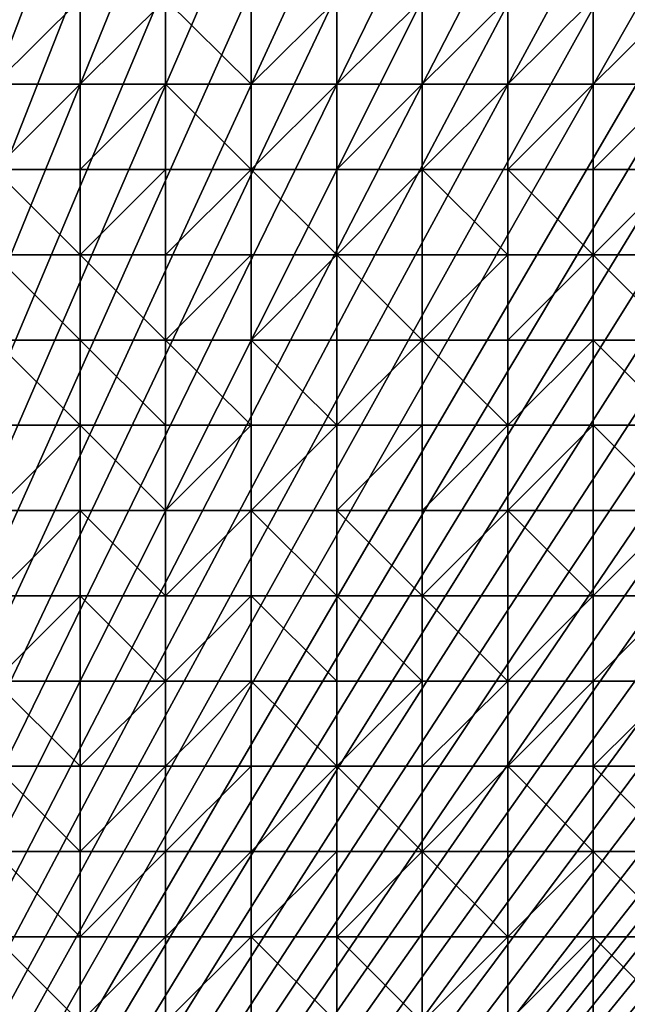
# Model space of a CAD drawing. Header units: metres. Extents: x 58 to 227, y 40 to 252.
# Tile 37 of 78: x 102 to 122, y 115 to 148. Entities that reach past the tile are written whole.
import ezdxf

# ---------------------------------------------------------------- set-up
doc = ezdxf.new("R2010")
doc.units = ezdxf.units.M
doc.header["$MEASUREMENT"] = 0
doc.layers.add('3D_TERRAIN_MODEL', color=18, linetype='CONTINUOUS')

# ---------------------------------------------------------------- blocks, each defined once
blk = doc.blocks.new('WALL_2')
at = {"layer": '3D_TERRAIN_MODEL', "color": 0, "linetype": 'ByBlock'}
mesh = blk.add_polyface(dxfattribs=at)
corners = [(84.062539, 251.568912, -5.557653), (86.931116, 251.568912, -5.557653), (61.113923, 40.187512, -5.557653), (89.799693, 251.568912, -5.557653), (92.66827, 251.568912, -5.557653), (95.536847, 251.568912, -5.557653), (98.405424, 251.568912, -5.557653), (101.274001, 251.568912, -5.557653), (104.142577, 251.568912, -5.557653), (107.011154, 251.568912, -5.557653), (109.879731, 251.568912, -5.557653), (112.748308, 251.568912, -5.557653), (115.616885, 251.568912, -5.557653), (118.485462, 251.568912, -5.557653), (121.354039, 251.568912, -5.557653), (124.222616, 251.568912, -5.557653), (127.091193, 251.568912, -5.557653), (129.95977, 251.568912, -5.557653), (132.828347, 251.568912, -5.557653), (135.696924, 251.568912, -5.557653), (138.565501, 251.568912, -5.557653), (141.434078, 251.568912, -5.557653), (144.302655, 251.568912, -5.557653), (147.171232, 251.568912, -5.557653), (150.039809, 251.568912, -5.557653), (152.908386, 251.568912, -5.557653), (155.776963, 251.568912, -5.557653), (158.64554, 251.568912, -5.557653), (161.514117, 251.568912, -5.557653), (164.382694, 251.568912, -5.557653), (167.251271, 251.568912, -5.557653), (170.119848, 251.568912, -5.557653), (172.988425, 251.568912, -5.557653), (175.857002, 251.568912, -5.557653), (178.725579, 251.568912, -5.557653)]
mesh.append_faces([[corners[k] for k in face] for face in [(0, 1, 2), (1, 3, 2), (3, 4, 2), (4, 5, 2), (5, 6, 2), (6, 7, 2), (7, 8, 2), (8, 9, 2), (9, 10, 2), (10, 11, 2), (11, 12, 2), (12, 13, 2), (13, 14, 2), (14, 15, 2), (15, 16, 2), (16, 17, 2), (17, 18, 2), (18, 19, 2), (19, 20, 2), (20, 21, 2), (21, 22, 2), (22, 23, 2), (23, 24, 2), (24, 25, 2), (25, 26, 2), (26, 27, 2), (27, 28, 2), (28, 29, 2), (29, 30, 2), (30, 31, 2), (31, 32, 2), (32, 33, 2), (33, 34, 2)]], dxfattribs={"vtx1": -1, "vtx2": -1, "color": 0})
mesh = blk.add_polyface(dxfattribs=at)
corners = [(178.725579, 251.568912, -5.557653), (181.594156, 251.568912, -5.557653), (61.113923, 40.187512, -5.557653), (184.462733, 251.568912, -5.557653), (187.331309, 251.568912, -5.557653), (190.199886, 251.568912, -5.557653), (193.068463, 251.568912, -5.557653), (195.93704, 251.568912, -5.557653), (198.805617, 251.568912, -5.557653), (201.674194, 251.568912, -5.557653), (204.542771, 251.568912, -5.557653), (207.411348, 251.568912, -5.557653), (210.279925, 251.568912, -5.557653), (213.148502, 251.568912, -5.557653), (216.017079, 251.568912, -5.557653), (218.885656, 251.568912, -5.557653), (221.754233, 251.568912, -5.557653), (224.62281, 251.568912, -5.557653), (227.420927, 251.568912, -5.557653), (227.069402, 248.780962, -5.557653), (226.708994, 245.922553, -5.557653), (226.348586, 243.064143, -5.557653), (225.988178, 240.205733, -5.557653), (225.62777, 237.347324, -5.557653), (225.267362, 234.488914, -5.557653), (224.906953, 231.630504, -5.557653), (224.62281, 229.376953, -5.557653), (224.546545, 228.772094, -5.557653), (224.186137, 225.913685, -5.557653), (223.825729, 223.055275, -5.557653), (223.465321, 220.196865, -5.557653), (223.104912, 217.338455, -5.557653), (222.744504, 214.480046, -5.557653), (222.384096, 211.621636, -5.557653), (222.023688, 208.763226, -5.557653)]
mesh.append_faces([[corners[k] for k in face] for face in [(0, 1, 2), (1, 3, 2), (3, 4, 2), (4, 5, 2), (5, 6, 2), (6, 7, 2), (7, 8, 2), (8, 9, 2), (9, 10, 2), (10, 11, 2), (11, 12, 2), (12, 13, 2), (13, 14, 2), (14, 15, 2), (15, 16, 2), (16, 17, 2), (17, 18, 2), (18, 19, 2), (19, 20, 2), (20, 21, 2), (21, 22, 2), (22, 23, 2), (23, 24, 2), (24, 25, 2), (25, 26, 2), (26, 27, 2), (27, 28, 2), (28, 29, 2), (29, 30, 2), (30, 31, 2), (31, 32, 2), (32, 33, 2), (33, 34, 2)]], dxfattribs={"vtx1": -1, "vtx2": -1, "color": 0})
mesh = blk.add_polyface(dxfattribs=at)
corners = [(222.023688, 208.763226, -5.557653), (221.754233, 206.62617, -5.557653), (61.113923, 40.187512, -5.557653), (221.66328, 205.904816, -5.557653), (221.302872, 203.046407, -5.557653), (220.942463, 200.187997, -5.557653), (220.582055, 197.329587, -5.557653), (220.221647, 194.471177, -5.557653), (219.861239, 191.612768, -5.557653), (219.500831, 188.754358, -5.557653), (219.140422, 185.895948, -5.557653), (218.885656, 183.875388, -5.557653), (218.780014, 183.037538, -5.557653), (218.419606, 180.179129, -5.557653), (218.059198, 177.320719, -5.557653), (217.69879, 174.462309, -5.557653), (217.338381, 171.603899, -5.557653), (216.977973, 168.74549, -5.557653), (216.617565, 165.88708, -5.557653), (216.257157, 163.02867, -5.557653), (216.017079, 161.124605, -5.557653), (215.896749, 160.17026, -5.557653), (215.536341, 157.311851, -5.557653), (215.175932, 154.453441, -5.557653), (214.815524, 151.595031, -5.557653), (214.455116, 148.736621, -5.557653), (214.094708, 145.878212, -5.557653), (213.7343, 143.019802, -5.557653), (213.373891, 140.161392, -5.557653), (213.148502, 138.373822, -5.557653), (213.013483, 137.302983, -5.557653), (212.653075, 134.444573, -5.557653), (212.292667, 131.586163, -5.557653), (211.932259, 128.727753, -5.557653), (211.571851, 125.869344, -5.557653)]
mesh.append_faces([[corners[k] for k in face] for face in [(0, 1, 2), (1, 3, 2), (3, 4, 2), (4, 5, 2), (5, 6, 2), (6, 7, 2), (7, 8, 2), (8, 9, 2), (9, 10, 2), (10, 11, 2), (11, 12, 2), (12, 13, 2), (13, 14, 2), (14, 15, 2), (15, 16, 2), (16, 17, 2), (17, 18, 2), (18, 19, 2), (19, 20, 2), (20, 21, 2), (21, 22, 2), (22, 23, 2), (23, 24, 2), (24, 25, 2), (25, 26, 2), (26, 27, 2), (27, 28, 2), (28, 29, 2), (29, 30, 2), (30, 31, 2), (31, 32, 2), (32, 33, 2), (33, 34, 2)]], dxfattribs={"vtx1": -1, "vtx2": -1, "color": 0})
mesh = blk.add_polyface(dxfattribs=at)
corners = [(211.571851, 125.869344, -5.557653), (211.211442, 123.010934, -5.557653), (61.113923, 40.187512, -5.557653), (210.851034, 120.152524, -5.557653), (210.490626, 117.294114, -5.557653), (210.279925, 115.623039, -5.557653), (210.130218, 114.435705, -5.557653), (209.76981, 111.577295, -5.557653), (209.409401, 108.718885, -5.557653), (209.048993, 105.860475, -5.557653), (208.688585, 103.002066, -5.557653), (208.328177, 100.143656, -5.557653), (207.967769, 97.285246, -5.557653), (201.120013, 42.975461, -5.557653), (200.768489, 40.187512, -5.557653), (198.805617, 40.187512, -5.557653), (195.93704, 40.187512, -5.557653), (193.068463, 40.187512, -5.557653), (190.199886, 40.187512, -5.557653), (187.331309, 40.187512, -5.557653), (184.462733, 40.187512, -5.557653), (181.594156, 40.187512, -5.557653), (178.725579, 40.187512, -5.557653), (175.857002, 40.187512, -5.557653), (172.988425, 40.187512, -5.557653), (170.119848, 40.187512, -5.557653), (167.251271, 40.187512, -5.557653), (164.382694, 40.187512, -5.557653), (161.514117, 40.187512, -5.557653), (158.64554, 40.187512, -5.557653), (155.776963, 40.187512, -5.557653), (152.908386, 40.187512, -5.557653), (150.039809, 40.187512, -5.557653), (147.171232, 40.187512, -5.557653), (144.302655, 40.187512, -5.557653), (141.434078, 40.187512, -5.557653), (138.565501, 40.187512, -5.557653)]
mesh.append_faces([[corners[k] for k in face] for face in [(0, 1, 2), (1, 3, 2), (3, 4, 2), (4, 5, 2), (5, 6, 2), (6, 7, 2), (7, 8, 2), (8, 9, 2), (9, 10, 2), (10, 11, 2), (11, 12, 2), (15, 16, 13), (16, 17, 13), (17, 18, 13), (18, 19, 13), (19, 20, 13), (20, 21, 13), (21, 22, 13), (22, 23, 13), (23, 24, 13), (24, 25, 13), (25, 26, 13), (26, 27, 13), (27, 28, 13), (28, 29, 13), (29, 30, 13), (30, 31, 13), (31, 32, 13), (32, 33, 13), (33, 34, 13), (34, 35, 13), (35, 36, 13)]], dxfattribs={"vtx1": -1, "vtx2": -1, "color": 0})
mesh.append_faces([[corners[k] for k in face] for face in [(13, 14, 15)]], dxfattribs={"vtx2": -1, "color": 0})
blk = doc.blocks.new('SURFACE')
at = {"layer": '3D_TERRAIN_MODEL', "color": 0, "linetype": 'ByBlock'}
for p, q in [((104.142577, 148.736621, 27.159691), (104.142577, 145.878212, 26.175876)), ((104.142577, 148.736621, 27.159691), (104.142577, 145.878212, 26.175876)), ((107.011154, 148.736621, 27.076351), (107.011154, 145.878212, 26.165013)), ((107.011154, 148.736621, 27.076351), (107.011154, 145.878212, 26.165013)), ((109.879731, 148.736621, 26.995349), (109.879731, 145.878212, 26.162484)), ((109.879731, 148.736621, 26.995349), (109.879731, 145.878212, 26.162484)), ((112.748308, 148.736621, 27.208461), (112.748308, 145.878212, 26.390543)), ((112.748308, 148.736621, 27.208461), (112.748308, 145.878212, 26.390543)), ((115.616885, 148.736621, 27.474332), (115.616885, 145.878212, 26.282499)), ((115.616885, 148.736621, 27.474332), (115.616885, 145.878212, 26.282499)), ((118.485462, 148.736621, 27.150369), (118.485462, 145.878212, 26.092705)), ((118.485462, 148.736621, 27.150369), (118.485462, 145.878212, 26.092705)), ((121.354039, 148.736621, 26.859405), (121.354039, 145.878212, 25.991672)), ((121.354039, 148.736621, 26.859405), (121.354039, 145.878212, 25.991672)), ((101.274001, 145.878212, 26.18792), (104.142577, 145.878212, 26.175876)), ((101.274001, 145.878212, 26.18792), (104.142577, 145.878212, 26.175876)), ((104.142577, 145.878212, 26.175876), (104.142577, 143.019802, 25.246997)), ((104.142577, 145.878212, 26.175876), (104.142577, 143.019802, 25.246997)), ((104.142577, 145.878212, 26.175876), (107.011154, 145.878212, 26.165013)), ((104.142577, 145.878212, 26.175876), (107.011154, 145.878212, 26.165013)), ((107.011154, 145.878212, 26.165013), (107.011154, 143.019802, 25.255491)), ((107.011154, 145.878212, 26.165013), (107.011154, 143.019802, 25.255491)), ((107.011154, 145.878212, 26.165013), (109.879731, 145.878212, 26.162484)), ((107.011154, 145.878212, 26.165013), (109.879731, 145.878212, 26.162484)), ((109.879731, 145.878212, 26.162484), (109.879731, 143.019802, 25.245201)), ((109.879731, 145.878212, 26.162484), (109.879731, 143.019802, 25.245201)), ((109.879731, 145.878212, 26.162484), (112.748308, 145.878212, 26.390543)), ((109.879731, 145.878212, 26.162484), (112.748308, 145.878212, 26.390543)), ((112.748308, 145.878212, 26.390543), (112.748308, 143.019802, 25.290261)), ((112.748308, 145.878212, 26.390543), (112.748308, 143.019802, 25.290261)), ((112.748308, 145.878212, 26.390543), (115.616885, 145.878212, 26.282499)), ((112.748308, 145.878212, 26.390543), (115.616885, 145.878212, 26.282499)), ((115.616885, 145.878212, 26.282499), (115.616885, 143.019802, 25.253229)), ((115.616885, 145.878212, 26.282499), (115.616885, 143.019802, 25.253229)), ((115.616885, 145.878212, 26.282499), (118.485462, 145.878212, 26.092705)), ((115.616885, 145.878212, 26.282499), (118.485462, 145.878212, 26.092705)), ((118.485462, 145.878212, 26.092705), (118.485462, 143.019802, 25.239164)), ((118.485462, 145.878212, 26.092705), (118.485462, 143.019802, 25.239164)), ((118.485462, 145.878212, 26.092705), (121.354039, 145.878212, 25.991672)), ((118.485462, 145.878212, 26.092705), (121.354039, 145.878212, 25.991672)), ((121.354039, 145.878212, 25.991672), (121.354039, 143.019802, 25.232263)), ((121.354039, 145.878212, 25.991672), (121.354039, 143.019802, 25.232263)), ((121.354039, 145.878212, 25.991672), (124.222616, 145.878212, 26.031929)), ((121.354039, 145.878212, 25.991672), (124.222616, 145.878212, 26.031929)), ((101.274001, 143.019802, 25.258316), (104.142577, 143.019802, 25.246997)), ((101.274001, 143.019802, 25.258316), (104.142577, 143.019802, 25.246997)), ((104.142577, 143.019802, 25.246997), (104.142577, 140.161392, 24.382511)), ((104.142577, 143.019802, 25.246997), (104.142577, 140.161392, 24.382511)), ((104.142577, 143.019802, 25.246997), (107.011154, 143.019802, 25.255491)), ((104.142577, 143.019802, 25.246997), (107.011154, 143.019802, 25.255491)), ((107.011154, 143.019802, 25.255491), (107.011154, 140.161392, 24.400172)), ((107.011154, 143.019802, 25.255491), (107.011154, 140.161392, 24.400172)), ((107.011154, 143.019802, 25.255491), (109.879731, 143.019802, 25.245201)), ((107.011154, 143.019802, 25.255491), (109.879731, 143.019802, 25.245201)), ((109.879731, 143.019802, 25.245201), (109.879731, 140.161392, 24.392166)), ((109.879731, 143.019802, 25.245201), (109.879731, 140.161392, 24.392166)), ((109.879731, 143.019802, 25.245201), (112.748308, 143.019802, 25.290261)), ((109.879731, 143.019802, 25.245201), (112.748308, 143.019802, 25.290261)), ((112.748308, 143.019802, 25.290261), (112.748308, 140.161392, 24.389529)), ((112.748308, 143.019802, 25.290261), (112.748308, 140.161392, 24.389529)), ((112.748308, 143.019802, 25.290261), (115.616885, 143.019802, 25.253229)), ((112.748308, 143.019802, 25.290261), (115.616885, 143.019802, 25.253229)), ((115.616885, 143.019802, 25.253229), (115.616885, 140.161392, 24.387134)), ((115.616885, 143.019802, 25.253229), (115.616885, 140.161392, 24.387134)), ((115.616885, 143.019802, 25.253229), (118.485462, 143.019802, 25.239164)), ((115.616885, 143.019802, 25.253229), (118.485462, 143.019802, 25.239164)), ((118.485462, 143.019802, 25.239164), (118.485462, 140.161392, 24.380392)), ((118.485462, 143.019802, 25.239164), (118.485462, 140.161392, 24.380392)), ((118.485462, 143.019802, 25.239164), (121.354039, 143.019802, 25.232263)), ((118.485462, 143.019802, 25.239164), (121.354039, 143.019802, 25.232263)), ((121.354039, 143.019802, 25.232263), (121.354039, 140.161392, 24.380324)), ((121.354039, 143.019802, 25.232263), (121.354039, 140.161392, 24.380324)), ((121.354039, 143.019802, 25.232263), (124.222616, 143.019802, 25.24187)), ((121.354039, 143.019802, 25.232263), (124.222616, 143.019802, 25.24187)), ((101.274001, 140.161392, 24.396833), (104.142577, 140.161392, 24.382511)), ((101.274001, 140.161392, 24.396833), (104.142577, 140.161392, 24.382511)), ((104.142577, 140.161392, 24.382511), (104.142577, 137.302983, 23.609902)), ((104.142577, 140.161392, 24.382511), (104.142577, 137.302983, 23.609902)), ((104.142577, 140.161392, 24.382511), (107.011154, 140.161392, 24.400172)), ((104.142577, 140.161392, 24.382511), (107.011154, 140.161392, 24.400172)), ((107.011154, 140.161392, 24.400172), (107.011154, 137.302983, 23.59452)), ((107.011154, 140.161392, 24.400172), (107.011154, 137.302983, 23.59452)), ((107.011154, 140.161392, 24.400172), (109.879731, 140.161392, 24.392166)), ((107.011154, 140.161392, 24.400172), (109.879731, 140.161392, 24.392166)), ((109.879731, 140.161392, 24.392166), (109.879731, 137.302983, 23.563098)), ((109.879731, 140.161392, 24.392166), (109.879731, 137.302983, 23.563098)), ((109.879731, 140.161392, 24.392166), (112.748308, 140.161392, 24.389529)), ((109.879731, 140.161392, 24.392166), (112.748308, 140.161392, 24.389529)), ((112.748308, 140.161392, 24.389529), (112.748308, 137.302983, 23.548702)), ((112.748308, 140.161392, 24.389529), (112.748308, 137.302983, 23.548702)), ((112.748308, 140.161392, 24.389529), (115.616885, 140.161392, 24.387134)), ((112.748308, 140.161392, 24.389529), (115.616885, 140.161392, 24.387134)), ((115.616885, 140.161392, 24.387134), (115.616885, 137.302983, 23.536229)), ((115.616885, 140.161392, 24.387134), (115.616885, 137.302983, 23.536229)), ((115.616885, 140.161392, 24.387134), (118.485462, 140.161392, 24.380392)), ((115.616885, 140.161392, 24.387134), (118.485462, 140.161392, 24.380392)), ((118.485462, 140.161392, 24.380392), (118.485462, 137.302983, 23.546349)), ((118.485462, 140.161392, 24.380392), (118.485462, 137.302983, 23.546349)), ((118.485462, 140.161392, 24.380392), (121.354039, 140.161392, 24.380324)), ((118.485462, 140.161392, 24.380392), (121.354039, 140.161392, 24.380324)), ((121.354039, 140.161392, 24.380324), (121.354039, 137.302983, 23.542885)), ((121.354039, 140.161392, 24.380324), (121.354039, 137.302983, 23.542885)), ((121.354039, 140.161392, 24.380324), (124.222616, 140.161392, 24.368202)), ((121.354039, 140.161392, 24.380324), (124.222616, 140.161392, 24.368202)), ((101.274001, 137.302983, 23.62683), (104.142577, 137.302983, 23.609902)), ((101.274001, 137.302983, 23.62683), (104.142577, 137.302983, 23.609902)), ((104.142577, 137.302983, 23.609902), (104.142577, 134.444573, 22.851409)), ((104.142577, 137.302983, 23.609902), (104.142577, 134.444573, 22.851409)), ((104.142577, 137.302983, 23.609902), (107.011154, 137.302983, 23.59452)), ((104.142577, 137.302983, 23.609902), (107.011154, 137.302983, 23.59452)), ((107.011154, 137.302983, 23.59452), (107.011154, 134.444573, 22.814884)), ((107.011154, 137.302983, 23.59452), (107.011154, 134.444573, 22.814884)), ((107.011154, 137.302983, 23.59452), (109.879731, 137.302983, 23.563098)), ((107.011154, 137.302983, 23.59452), (109.879731, 137.302983, 23.563098)), ((109.879731, 137.302983, 23.563098), (109.879731, 134.444573, 22.771213)), ((109.879731, 137.302983, 23.563098), (109.879731, 134.444573, 22.771213)), ((109.879731, 137.302983, 23.563098), (112.748308, 137.302983, 23.548702)), ((109.879731, 137.302983, 23.563098), (112.748308, 137.302983, 23.548702)), ((112.748308, 137.302983, 23.548702), (112.748308, 134.444573, 22.749819)), ((112.748308, 137.302983, 23.548702), (112.748308, 134.444573, 22.749819)), ((112.748308, 137.302983, 23.548702), (115.616885, 137.302983, 23.536229)), ((112.748308, 137.302983, 23.548702), (115.616885, 137.302983, 23.536229)), ((115.616885, 137.302983, 23.536229), (115.616885, 134.444573, 22.714953)), ((115.616885, 137.302983, 23.536229), (115.616885, 134.444573, 22.714953)), ((115.616885, 137.302983, 23.536229), (118.485462, 137.302983, 23.546349)), ((115.616885, 137.302983, 23.536229), (118.485462, 137.302983, 23.546349)), ((118.485462, 137.302983, 23.546349), (118.485462, 134.444573, 22.705059)), ((118.485462, 137.302983, 23.546349), (118.485462, 134.444573, 22.705059)), ((118.485462, 137.302983, 23.546349), (121.354039, 137.302983, 23.542885)), ((118.485462, 137.302983, 23.546349), (121.354039, 137.302983, 23.542885)), ((121.354039, 137.302983, 23.542885), (121.354039, 134.444573, 22.66146)), ((121.354039, 137.302983, 23.542885), (121.354039, 134.444573, 22.66146)), ((121.354039, 137.302983, 23.542885), (124.222616, 137.302983, 23.498356)), ((121.354039, 137.302983, 23.542885), (124.222616, 137.302983, 23.498356)), ((101.274001, 134.444573, 22.871524), (104.142577, 134.444573, 22.851409)), ((101.274001, 134.444573, 22.871524), (104.142577, 134.444573, 22.851409)), ((104.142577, 134.444573, 22.851409), (104.142577, 131.586163, 22.127622)), ((104.142577, 134.444573, 22.851409), (104.142577, 131.586163, 22.127622)), ((104.142577, 134.444573, 22.851409), (107.011154, 134.444573, 22.814884)), ((104.142577, 134.444573, 22.851409), (107.011154, 134.444573, 22.814884)), ((107.011154, 134.444573, 22.814884), (107.011154, 131.586163, 22.062481)), ((107.011154, 134.444573, 22.814884), (107.011154, 131.586163, 22.062481)), ((107.011154, 134.444573, 22.814884), (109.879731, 134.444573, 22.771213)), ((107.011154, 134.444573, 22.814884), (109.879731, 134.444573, 22.771213)), ((109.879731, 134.444573, 22.771213), (109.879731, 131.586163, 21.962425)), ((109.879731, 134.444573, 22.771213), (109.879731, 131.586163, 21.962425)), ((109.879731, 134.444573, 22.771213), (112.748308, 134.444573, 22.749819)), ((109.879731, 134.444573, 22.771213), (112.748308, 134.444573, 22.749819)), ((112.748308, 134.444573, 22.749819), (112.748308, 131.586163, 21.908802)), ((112.748308, 134.444573, 22.749819), (112.748308, 131.586163, 21.908802)), ((112.748308, 134.444573, 22.749819), (115.616885, 134.444573, 22.714953)), ((112.748308, 134.444573, 22.749819), (115.616885, 134.444573, 22.714953)), ((115.616885, 134.444573, 22.714953), (115.616885, 131.586163, 21.860282)), ((115.616885, 134.444573, 22.714953), (115.616885, 131.586163, 21.860282)), ((115.616885, 134.444573, 22.714953), (118.485462, 134.444573, 22.705059)), ((115.616885, 134.444573, 22.714953), (118.485462, 134.444573, 22.705059)), ((118.485462, 134.444573, 22.705059), (118.485462, 131.586163, 21.833735)), ((118.485462, 134.444573, 22.705059), (118.485462, 131.586163, 21.833735)), ((118.485462, 134.444573, 22.705059), (121.354039, 134.444573, 22.66146)), ((118.485462, 134.444573, 22.705059), (121.354039, 134.444573, 22.66146)), ((121.354039, 134.444573, 22.66146), (121.354039, 131.586163, 21.862354)), ((121.354039, 134.444573, 22.66146), (121.354039, 131.586163, 21.862354)), ((121.354039, 134.444573, 22.66146), (124.222616, 134.444573, 22.638673)), ((121.354039, 134.444573, 22.66146), (124.222616, 134.444573, 22.638673)), ((101.274001, 131.586163, 22.208218), (104.142577, 131.586163, 22.127622)), ((101.274001, 131.586163, 22.208218), (104.142577, 131.586163, 22.127622)), ((104.142577, 131.586163, 22.127622), (104.142577, 128.727753, 21.402988)), ((104.142577, 131.586163, 22.127622), (104.142577, 128.727753, 21.402988)), ((104.142577, 131.586163, 22.127622), (107.011154, 131.586163, 22.062481)), ((104.142577, 131.586163, 22.127622), (107.011154, 131.586163, 22.062481)), ((107.011154, 131.586163, 22.062481), (107.011154, 128.727753, 21.330847)), ((107.011154, 131.586163, 22.062481), (107.011154, 128.727753, 21.330847)), ((107.011154, 131.586163, 22.062481), (109.879731, 131.586163, 21.962425)), ((107.011154, 131.586163, 22.062481), (109.879731, 131.586163, 21.962425)), ((109.879731, 131.586163, 21.962425), (109.879731, 128.727753, 21.194053)), ((109.879731, 131.586163, 21.962425), (109.879731, 128.727753, 21.194053)), ((109.879731, 131.586163, 21.962425), (112.748308, 131.586163, 21.908802)), ((109.879731, 131.586163, 21.962425), (112.748308, 131.586163, 21.908802)), ((112.748308, 131.586163, 21.908802), (112.748308, 128.727753, 21.101225)), ((112.748308, 131.586163, 21.908802), (112.748308, 128.727753, 21.101225)), ((112.748308, 131.586163, 21.908802), (115.616885, 131.586163, 21.860282)), ((112.748308, 131.586163, 21.908802), (115.616885, 131.586163, 21.860282)), ((115.616885, 131.586163, 21.860282), (115.616885, 128.727753, 21.044577)), ((115.616885, 131.586163, 21.860282), (115.616885, 128.727753, 21.044577)), ((115.616885, 131.586163, 21.860282), (118.485462, 131.586163, 21.833735)), ((115.616885, 131.586163, 21.860282), (118.485462, 131.586163, 21.833735)), ((118.485462, 131.586163, 21.833735), (118.485462, 128.727753, 21.035418)), ((118.485462, 131.586163, 21.833735), (118.485462, 128.727753, 21.035418)), ((118.485462, 131.586163, 21.833735), (121.354039, 131.586163, 21.862354)), ((118.485462, 131.586163, 21.833735), (121.354039, 131.586163, 21.862354)), ((121.354039, 131.586163, 21.862354), (121.354039, 128.727753, 21.069887)), ((121.354039, 131.586163, 21.862354), (121.354039, 128.727753, 21.069887)), ((121.354039, 131.586163, 21.862354), (124.222616, 131.586163, 21.776465)), ((121.354039, 131.586163, 21.862354), (124.222616, 131.586163, 21.776465)), ((101.274001, 128.727753, 21.502461), (104.142577, 128.727753, 21.402988)), ((101.274001, 128.727753, 21.502461), (104.142577, 128.727753, 21.402988)), ((104.142577, 128.727753, 21.402988), (104.142577, 125.869344, 20.662954)), ((104.142577, 128.727753, 21.402988), (104.142577, 125.869344, 20.662954)), ((104.142577, 128.727753, 21.402988), (107.011154, 128.727753, 21.330847)), ((104.142577, 128.727753, 21.402988), (107.011154, 128.727753, 21.330847)), ((107.011154, 128.727753, 21.330847), (107.011154, 125.869344, 20.601216)), ((107.011154, 128.727753, 21.330847), (107.011154, 125.869344, 20.601216)), ((107.011154, 128.727753, 21.330847), (109.879731, 128.727753, 21.194053)), ((107.011154, 128.727753, 21.330847), (109.879731, 128.727753, 21.194053)), ((109.879731, 128.727753, 21.194053), (109.879731, 125.869344, 20.476456)), ((109.879731, 128.727753, 21.194053), (109.879731, 125.869344, 20.476456)), ((109.879731, 128.727753, 21.194053), (112.748308, 128.727753, 21.101225)), ((109.879731, 128.727753, 21.194053), (112.748308, 128.727753, 21.101225)), ((112.748308, 128.727753, 21.101225), (112.748308, 125.869344, 20.348544)), ((112.748308, 128.727753, 21.101225), (112.748308, 125.869344, 20.348544)), ((112.748308, 128.727753, 21.101225), (115.616885, 128.727753, 21.044577)), ((112.748308, 128.727753, 21.101225), (115.616885, 128.727753, 21.044577)), ((115.616885, 128.727753, 21.044577), (115.616885, 125.869344, 20.299141)), ((115.616885, 128.727753, 21.044577), (115.616885, 125.869344, 20.299141)), ((115.616885, 128.727753, 21.044577), (118.485462, 128.727753, 21.035418)), ((115.616885, 128.727753, 21.044577), (118.485462, 128.727753, 21.035418)), ((118.485462, 128.727753, 21.035418), (118.485462, 125.869344, 20.194775)), ((118.485462, 128.727753, 21.035418), (118.485462, 125.869344, 20.194775)), ((118.485462, 128.727753, 21.035418), (121.354039, 128.727753, 21.069887)), ((118.485462, 128.727753, 21.035418), (121.354039, 128.727753, 21.069887)), ((121.354039, 128.727753, 21.069887), (121.354039, 125.869344, 20.131277)), ((121.354039, 128.727753, 21.069887), (121.354039, 125.869344, 20.131277)), ((121.354039, 128.727753, 21.069887), (124.222616, 128.727753, 20.89136)), ((121.354039, 128.727753, 21.069887), (124.222616, 128.727753, 20.89136)), ((101.274001, 125.869344, 20.791044), (104.142577, 125.869344, 20.662954)), ((101.274001, 125.869344, 20.791044), (104.142577, 125.869344, 20.662954)), ((104.142577, 125.869344, 20.662954), (104.142577, 123.010934, 19.880481)), ((104.142577, 125.869344, 20.662954), (104.142577, 123.010934, 19.880481)), ((104.142577, 125.869344, 20.662954), (107.011154, 125.869344, 20.601216)), ((104.142577, 125.869344, 20.662954), (107.011154, 125.869344, 20.601216)), ((107.011154, 125.869344, 20.601216), (107.011154, 123.010934, 19.812131)), ((107.011154, 125.869344, 20.601216), (107.011154, 123.010934, 19.812131)), ((107.011154, 125.869344, 20.601216), (109.879731, 125.869344, 20.476456)), ((107.011154, 125.869344, 20.601216), (109.879731, 125.869344, 20.476456)), ((109.879731, 125.869344, 20.476456), (109.879731, 123.010934, 19.770865)), ((109.879731, 125.869344, 20.476456), (109.879731, 123.010934, 19.770865)), ((109.879731, 125.869344, 20.476456), (112.748308, 125.869344, 20.348544)), ((109.879731, 125.869344, 20.476456), (112.748308, 125.869344, 20.348544)), ((112.748308, 125.869344, 20.348544), (112.748308, 123.010934, 19.526935)), ((112.748308, 125.869344, 20.348544), (112.748308, 123.010934, 19.526935)), ((112.748308, 125.869344, 20.348544), (115.616885, 125.869344, 20.299141)), ((112.748308, 125.869344, 20.348544), (115.616885, 125.869344, 20.299141)), ((115.616885, 125.869344, 20.299141), (115.616885, 123.010934, 19.448921)), ((115.616885, 125.869344, 20.299141), (115.616885, 123.010934, 19.448921)), ((115.616885, 125.869344, 20.299141), (118.485462, 125.869344, 20.194775)), ((115.616885, 125.869344, 20.299141), (118.485462, 125.869344, 20.194775)), ((118.485462, 125.869344, 20.194775), (118.485462, 123.010934, 19.350776)), ((118.485462, 125.869344, 20.194775), (118.485462, 123.010934, 19.350776)), ((118.485462, 125.869344, 20.194775), (121.354039, 125.869344, 20.131277)), ((118.485462, 125.869344, 20.194775), (121.354039, 125.869344, 20.131277)), ((121.354039, 125.869344, 20.131277), (121.354039, 123.010934, 19.297219)), ((121.354039, 125.869344, 20.131277), (121.354039, 123.010934, 19.297219)), ((121.354039, 125.869344, 20.131277), (124.222616, 125.869344, 20.079501)), ((121.354039, 125.869344, 20.131277), (124.222616, 125.869344, 20.079501)), ((101.274001, 123.010934, 20.027069), (104.142577, 123.010934, 19.880481)), ((101.274001, 123.010934, 20.027069), (104.142577, 123.010934, 19.880481)), ((104.142577, 123.010934, 19.880481), (104.142577, 120.152524, 19.1196)), ((104.142577, 123.010934, 19.880481), (104.142577, 120.152524, 19.1196)), ((104.142577, 123.010934, 19.880481), (107.011154, 123.010934, 19.812131)), ((104.142577, 123.010934, 19.880481), (107.011154, 123.010934, 19.812131)), ((107.011154, 123.010934, 19.812131), (107.011154, 120.152524, 18.991771)), ((107.011154, 123.010934, 19.812131), (107.011154, 120.152524, 18.991771)), ((107.011154, 123.010934, 19.812131), (109.879731, 123.010934, 19.770865)), ((107.011154, 123.010934, 19.812131), (109.879731, 123.010934, 19.770865)), ((109.879731, 123.010934, 19.770865), (109.879731, 120.152524, 18.902023)), ((109.879731, 123.010934, 19.770865), (109.879731, 120.152524, 18.902023)), ((109.879731, 123.010934, 19.770865), (112.748308, 123.010934, 19.526935)), ((109.879731, 123.010934, 19.770865), (112.748308, 123.010934, 19.526935)), ((112.748308, 123.010934, 19.526935), (112.748308, 120.152524, 18.767407)), ((112.748308, 123.010934, 19.526935), (112.748308, 120.152524, 18.767407)), ((112.748308, 123.010934, 19.526935), (115.616885, 123.010934, 19.448921)), ((112.748308, 123.010934, 19.526935), (115.616885, 123.010934, 19.448921)), ((115.616885, 123.010934, 19.448921), (115.616885, 120.152524, 18.642425)), ((115.616885, 123.010934, 19.448921), (115.616885, 120.152524, 18.642425)), ((115.616885, 123.010934, 19.448921), (118.485462, 123.010934, 19.350776)), ((115.616885, 123.010934, 19.448921), (118.485462, 123.010934, 19.350776)), ((118.485462, 123.010934, 19.350776), (118.485462, 120.152524, 18.566429)), ((118.485462, 123.010934, 19.350776), (118.485462, 120.152524, 18.566429)), ((118.485462, 123.010934, 19.350776), (121.354039, 123.010934, 19.297219)), ((118.485462, 123.010934, 19.350776), (121.354039, 123.010934, 19.297219)), ((121.354039, 123.010934, 19.297219), (121.354039, 120.152524, 18.526135)), ((121.354039, 123.010934, 19.297219), (121.354039, 120.152524, 18.526135)), ((121.354039, 123.010934, 19.297219), (124.222616, 123.010934, 19.263154)), ((121.354039, 123.010934, 19.297219), (124.222616, 123.010934, 19.263154)), ((101.274001, 120.152524, 19.237012), (104.142577, 120.152524, 19.1196)), ((101.274001, 120.152524, 19.237012), (104.142577, 120.152524, 19.1196)), ((104.142577, 120.152524, 19.1196), (104.142577, 117.294114, 18.427584)), ((104.142577, 120.152524, 19.1196), (104.142577, 117.294114, 18.427584)), ((104.142577, 120.152524, 19.1196), (107.011154, 120.152524, 18.991771)), ((104.142577, 120.152524, 19.1196), (107.011154, 120.152524, 18.991771)), ((107.011154, 120.152524, 18.991771), (107.011154, 117.294114, 18.317862)), ((107.011154, 120.152524, 18.991771), (107.011154, 117.294114, 18.317862)), ((107.011154, 120.152524, 18.991771), (109.879731, 120.152524, 18.902023)), ((107.011154, 120.152524, 18.991771), (109.879731, 120.152524, 18.902023)), ((109.879731, 120.152524, 18.902023), (109.879731, 117.294114, 18.207802)), ((109.879731, 120.152524, 18.902023), (109.879731, 117.294114, 18.207802)), ((109.879731, 120.152524, 18.902023), (112.748308, 120.152524, 18.767407)), ((109.879731, 120.152524, 18.902023), (112.748308, 120.152524, 18.767407)), ((112.748308, 120.152524, 18.767407), (112.748308, 117.294114, 18.072383)), ((112.748308, 120.152524, 18.767407), (112.748308, 117.294114, 18.072383)), ((112.748308, 120.152524, 18.767407), (115.616885, 120.152524, 18.642425)), ((112.748308, 120.152524, 18.767407), (115.616885, 120.152524, 18.642425)), ((115.616885, 120.152524, 18.642425), (115.616885, 117.294114, 17.969201)), ((115.616885, 120.152524, 18.642425), (115.616885, 117.294114, 17.969201)), ((115.616885, 120.152524, 18.642425), (118.485462, 120.152524, 18.566429)), ((115.616885, 120.152524, 18.642425), (118.485462, 120.152524, 18.566429)), ((118.485462, 120.152524, 18.566429), (118.485462, 117.294114, 17.870855)), ((118.485462, 120.152524, 18.566429), (118.485462, 117.294114, 17.870855)), ((118.485462, 120.152524, 18.566429), (121.354039, 120.152524, 18.526135)), ((118.485462, 120.152524, 18.566429), (121.354039, 120.152524, 18.526135)), ((121.354039, 120.152524, 18.526135), (121.354039, 117.294114, 17.680503)), ((121.354039, 120.152524, 18.526135), (121.354039, 117.294114, 17.680503)), ((121.354039, 120.152524, 18.526135), (124.222616, 120.152524, 18.32922)), ((121.354039, 120.152524, 18.526135), (124.222616, 120.152524, 18.32922)), ((101.274001, 117.294114, 18.495122), (104.142577, 117.294114, 18.427584)), ((101.274001, 117.294114, 18.495122), (104.142577, 117.294114, 18.427584)), ((104.142577, 117.294114, 18.427584), (104.142577, 114.435705, 17.793459)), ((104.142577, 117.294114, 18.427584), (104.142577, 114.435705, 17.793459)), ((104.142577, 117.294114, 18.427584), (107.011154, 117.294114, 18.317862)), ((104.142577, 117.294114, 18.427584), (107.011154, 117.294114, 18.317862)), ((107.011154, 117.294114, 18.317862), (107.011154, 114.435705, 17.717404)), ((107.011154, 117.294114, 18.317862), (107.011154, 114.435705, 17.717404)), ((107.011154, 117.294114, 18.317862), (109.879731, 117.294114, 18.207802)), ((107.011154, 117.294114, 18.317862), (109.879731, 117.294114, 18.207802)), ((109.879731, 117.294114, 18.207802), (109.879731, 114.435705, 17.600387)), ((109.879731, 117.294114, 18.207802), (109.879731, 114.435705, 17.600387)), ((109.879731, 117.294114, 18.207802), (112.748308, 117.294114, 18.072383)), ((109.879731, 117.294114, 18.207802), (112.748308, 117.294114, 18.072383)), ((112.748308, 117.294114, 18.072383), (112.748308, 114.435705, 17.417451)), ((112.748308, 117.294114, 18.072383), (112.748308, 114.435705, 17.417451)), ((112.748308, 117.294114, 18.072383), (115.616885, 117.294114, 17.969201)), ((112.748308, 117.294114, 18.072383), (115.616885, 117.294114, 17.969201)), ((115.616885, 117.294114, 17.969201), (115.616885, 114.435705, 17.301459)), ((115.616885, 117.294114, 17.969201), (115.616885, 114.435705, 17.301459)), ((115.616885, 117.294114, 17.969201), (118.485462, 117.294114, 17.870855)), ((115.616885, 117.294114, 17.969201), (118.485462, 117.294114, 17.870855)), ((118.485462, 117.294114, 17.870855), (118.485462, 114.435705, 17.008839)), ((118.485462, 117.294114, 17.870855), (118.485462, 114.435705, 17.008839)), ((118.485462, 117.294114, 17.870855), (121.354039, 117.294114, 17.680503)), ((118.485462, 117.294114, 17.870855), (121.354039, 117.294114, 17.680503)), ((121.354039, 117.294114, 17.680503), (121.354039, 114.435705, 16.89006)), ((121.354039, 117.294114, 17.680503), (121.354039, 114.435705, 16.89006)), ((121.354039, 117.294114, 17.680503), (124.222616, 117.294114, 17.448465)), ((121.354039, 117.294114, 17.680503), (124.222616, 117.294114, 17.448465))]:
    blk.add_line(p, q, dxfattribs=at)
mesh = blk.add_polyface(dxfattribs=at)
corners = [(95.536847, 137.302983, 23.542729), (95.536847, 134.444573, 22.737039), (98.405424, 137.302983, 23.5961), (95.536847, 140.161392, 24.396077), (98.405424, 140.161392, 24.397777), (98.405424, 143.019802, 25.248203), (95.536847, 143.019802, 25.262915), (95.536847, 145.878212, 26.179374), (98.405424, 145.878212, 26.17373), (95.536847, 148.736621, 27.0837), (98.405424, 148.736621, 27.153087), (95.536847, 151.595031, 28.018764), (98.405424, 134.444573, 22.824679), (101.274001, 137.302983, 23.62683), (101.274001, 140.161392, 24.396833), (101.274001, 143.019802, 25.258316), (101.274001, 145.878212, 26.18792), (101.274001, 148.736621, 27.186136), (101.274001, 151.595031, 28.163459), (104.142577, 137.302983, 23.609902), (104.142577, 140.161392, 24.382511), (104.142577, 143.019802, 25.246997), (104.142577, 145.878212, 26.175876), (104.142577, 148.736621, 27.159691), (107.011154, 137.302983, 23.59452), (107.011154, 134.444573, 22.814884), (107.011154, 140.161392, 24.400172), (107.011154, 143.019802, 25.255491), (107.011154, 145.878212, 26.165013), (107.011154, 148.736621, 27.076351), (107.011154, 151.595031, 27.985556), (109.879731, 137.302983, 23.563098), (109.879731, 134.444573, 22.771213), (109.879731, 140.161392, 24.392166), (109.879731, 143.019802, 25.245201), (109.879731, 145.878212, 26.162484), (109.879731, 148.736621, 26.995349), (112.748308, 137.302983, 23.548702), (112.748308, 134.444573, 22.749819), (112.748308, 140.161392, 24.389529), (112.748308, 143.019802, 25.290261), (112.748308, 145.878212, 26.390543), (112.748308, 148.736621, 27.208461), (109.879731, 151.595031, 27.93163), (115.616885, 137.302983, 23.536229), (115.616885, 143.019802, 25.253229), (115.616885, 145.878212, 26.282499), (115.616885, 148.736621, 27.474332)]
mesh.append_faces([[corners[k] for k in face] for face in [(0, 1, 2), (3, 0, 2), (4, 3, 2), (3, 4, 5), (6, 3, 5), (7, 6, 5), (8, 7, 5), (9, 7, 8), (10, 9, 8), (11, 9, 10), (2, 12, 13), (4, 2, 13), (14, 4, 13), (5, 4, 14), (15, 5, 14), (8, 5, 15), (16, 8, 15), (10, 8, 16), (17, 10, 16), (10, 17, 18), (14, 13, 19), (20, 14, 19), (15, 14, 20), (21, 15, 20), (15, 21, 22), (16, 15, 22), (16, 22, 23), (17, 16, 23), (18, 17, 23), (24, 19, 25), (20, 19, 24), (26, 20, 24), (20, 26, 27), (21, 20, 27), (21, 27, 28), (22, 21, 28), (22, 28, 29), (23, 22, 29), (23, 29, 30), (31, 24, 32), (24, 31, 33), (26, 24, 33), (26, 33, 34), (27, 26, 34), (28, 27, 34), (35, 28, 34), (29, 28, 35), (36, 29, 35), (30, 29, 36), (37, 31, 38), (31, 37, 39), (33, 31, 39), (34, 33, 39), (40, 34, 39), (34, 40, 41), (35, 34, 41), (35, 41, 42), (36, 35, 42), (43, 36, 42), (37, 38, 44), (39, 37, 44), (40, 39, 45), (41, 40, 46), (42, 41, 47)]], dxfattribs={"vtx0": -1, "vtx1": -1, "vtx2": -1, "color": 0})
mesh = blk.add_polyface(dxfattribs=at)
corners = [(115.616885, 140.161392, 24.387134), (112.748308, 140.161392, 24.389529), (115.616885, 137.302983, 23.536229), (115.616885, 143.019802, 25.253229), (112.748308, 143.019802, 25.290261), (115.616885, 145.878212, 26.282499), (112.748308, 145.878212, 26.390543), (115.616885, 148.736621, 27.474332), (112.748308, 148.736621, 27.208461), (115.616885, 151.595031, 28.609014), (118.485462, 137.302983, 23.546349), (118.485462, 140.161392, 24.380392), (118.485462, 143.019802, 25.239164), (118.485462, 145.878212, 26.092705), (118.485462, 148.736621, 27.150369), (118.485462, 134.444573, 22.705059), (121.354039, 137.302983, 23.542885), (121.354039, 140.161392, 24.380324), (121.354039, 143.019802, 25.232263), (121.354039, 145.878212, 25.991672), (121.354039, 148.736621, 26.859405), (118.485462, 151.595031, 28.001597), (124.222616, 137.302983, 23.498356), (124.222616, 134.444573, 22.638673), (124.222616, 140.161392, 24.368202), (124.222616, 143.019802, 25.24187), (124.222616, 145.878212, 26.031929), (124.222616, 148.736621, 26.803381), (124.222616, 151.595031, 27.535901), (127.091193, 137.302983, 23.4444), (127.091193, 140.161392, 24.350262), (127.091193, 143.019802, 25.251667), (127.091193, 145.878212, 26.018124), (127.091193, 148.736621, 26.720395), (127.091193, 151.595031, 27.43308), (127.091193, 134.444573, 22.505657), (129.95977, 137.302983, 23.376621), (129.95977, 140.161392, 24.338077), (129.95977, 143.019802, 25.252385), (129.95977, 145.878212, 25.999953), (129.95977, 148.736621, 26.673749), (129.95977, 151.595031, 27.361571), (129.95977, 134.444573, 22.341644), (132.828347, 137.302983, 23.238379), (132.828347, 140.161392, 24.292459), (132.828347, 143.019802, 25.244311), (132.828347, 145.878212, 25.968316), (132.828347, 148.736621, 26.663894)]
mesh.append_faces([[corners[k] for k in face] for face in [(0, 1, 2), (1, 0, 3), (4, 3, 5), (6, 5, 7), (8, 7, 9), (2, 10, 11), (0, 2, 11), (3, 0, 11), (12, 3, 11), (3, 12, 13), (5, 3, 13), (5, 13, 14), (7, 5, 14), (9, 7, 14), (10, 15, 16), (10, 16, 17), (11, 10, 17), (12, 11, 17), (18, 12, 17), (12, 18, 19), (13, 12, 19), (13, 19, 20), (14, 13, 20), (21, 14, 20), (22, 16, 23), (17, 16, 22), (24, 17, 22), (17, 24, 25), (18, 17, 25), (18, 25, 26), (19, 18, 26), (19, 26, 27), (20, 19, 27), (20, 27, 28), (22, 23, 29), (24, 22, 29), (30, 24, 29), (25, 24, 30), (31, 25, 30), (26, 25, 31), (32, 26, 31), (27, 26, 32), (33, 27, 32), (27, 33, 34), (29, 35, 36), (29, 36, 37), (30, 29, 37), (30, 37, 38), (31, 30, 38), (32, 31, 38), (39, 32, 38), (32, 39, 40), (33, 32, 40), (33, 40, 41), (36, 42, 43), (36, 43, 44), (37, 36, 44), (37, 44, 45), (38, 37, 45), (39, 38, 45), (46, 39, 45), (39, 46, 47), (40, 39, 47), (41, 40, 47)]], dxfattribs={"vtx0": -1, "vtx1": -1, "vtx2": -1, "color": 0})
mesh = blk.add_polyface(dxfattribs=at)
corners = [(95.536847, 123.010934, 19.833197), (98.405424, 123.010934, 19.908715), (98.405424, 125.869344, 20.738133), (95.536847, 125.869344, 20.631498), (98.405424, 128.727753, 21.44272), (95.536847, 128.727753, 21.304183), (95.536847, 131.586163, 22.013869), (98.405424, 131.586163, 22.149763), (98.405424, 134.444573, 22.824679), (95.536847, 134.444573, 22.737039), (98.405424, 137.302983, 23.5961), (101.274001, 123.010934, 20.027069), (101.274001, 125.869344, 20.791044), (101.274001, 128.727753, 21.502461), (101.274001, 131.586163, 22.208218), (101.274001, 134.444573, 22.871524), (101.274001, 137.302983, 23.62683), (104.142577, 123.010934, 19.880481), (104.142577, 125.869344, 20.662954), (104.142577, 128.727753, 21.402988), (104.142577, 131.586163, 22.127622), (104.142577, 134.444573, 22.851409), (104.142577, 137.302983, 23.609902), (107.011154, 123.010934, 19.812131), (107.011154, 125.869344, 20.601216), (107.011154, 128.727753, 21.330847), (107.011154, 131.586163, 22.062481), (107.011154, 134.444573, 22.814884), (109.879731, 123.010934, 19.770865), (109.879731, 125.869344, 20.476456), (109.879731, 128.727753, 21.194053), (109.879731, 131.586163, 21.962425), (109.879731, 134.444573, 22.771213), (107.011154, 137.302983, 23.59452), (112.748308, 123.010934, 19.526935), (112.748308, 125.869344, 20.348544), (112.748308, 128.727753, 21.101225), (112.748308, 131.586163, 21.908802), (112.748308, 134.444573, 22.749819), (109.879731, 137.302983, 23.563098), (115.616885, 123.010934, 19.448921), (115.616885, 120.152524, 18.642425), (115.616885, 125.869344, 20.299141), (115.616885, 128.727753, 21.044577), (115.616885, 131.586163, 21.860282), (115.616885, 134.444573, 22.714953)]
mesh.append_faces([[corners[k] for k in face] for face in [(0, 1, 2), (3, 0, 2), (3, 2, 4), (5, 3, 4), (6, 5, 4), (7, 6, 4), (6, 7, 8), (9, 6, 8), (9, 8, 10), (2, 1, 11), (12, 2, 11), (2, 12, 13), (4, 2, 13), (7, 4, 13), (14, 7, 13), (8, 7, 14), (15, 8, 14), (8, 15, 16), (12, 11, 17), (18, 12, 17), (12, 18, 19), (13, 12, 19), (13, 19, 20), (14, 13, 20), (14, 20, 21), (15, 14, 21), (16, 15, 21), (22, 16, 21), (17, 23, 24), (18, 17, 24), (19, 18, 24), (25, 19, 24), (20, 19, 25), (26, 20, 25), (21, 20, 26), (27, 21, 26), (22, 21, 27), (23, 28, 29), (24, 23, 29), (24, 29, 30), (25, 24, 30), (25, 30, 31), (26, 25, 31), (26, 31, 32), (27, 26, 32), (33, 27, 32), (29, 28, 34), (35, 29, 34), (30, 29, 35), (36, 30, 35), (31, 30, 36), (37, 31, 36), (31, 37, 38), (32, 31, 38), (39, 32, 38), (40, 34, 41), (34, 40, 42), (35, 34, 42), (36, 35, 42), (43, 36, 42), (37, 36, 43), (44, 37, 43), (38, 37, 45)]], dxfattribs={"vtx0": -1, "vtx1": -1, "vtx2": -1, "color": 0})
mesh = blk.add_polyface(dxfattribs=at)
corners = [(112.748308, 131.586163, 21.908802), (115.616885, 131.586163, 21.860282), (115.616885, 134.444573, 22.714953), (112.748308, 134.444573, 22.749819), (115.616885, 137.302983, 23.536229), (115.616885, 123.010934, 19.448921), (115.616885, 120.152524, 18.642425), (118.485462, 123.010934, 19.350776), (118.485462, 125.869344, 20.194775), (115.616885, 125.869344, 20.299141), (115.616885, 128.727753, 21.044577), (118.485462, 128.727753, 21.035418), (118.485462, 131.586163, 21.833735), (118.485462, 134.444573, 22.705059), (118.485462, 137.302983, 23.546349), (121.354039, 123.010934, 19.297219), (121.354039, 120.152524, 18.526135), (121.354039, 125.869344, 20.131277), (121.354039, 128.727753, 21.069887), (121.354039, 131.586163, 21.862354), (121.354039, 134.444573, 22.66146), (121.354039, 137.302983, 23.542885), (124.222616, 123.010934, 19.263154), (124.222616, 120.152524, 18.32922), (124.222616, 125.869344, 20.079501), (124.222616, 128.727753, 20.89136), (124.222616, 131.586163, 21.776465), (124.222616, 134.444573, 22.638673), (127.091193, 123.010934, 19.047391), (127.091193, 125.869344, 19.919516), (127.091193, 128.727753, 20.749622), (127.091193, 131.586163, 21.582182), (127.091193, 134.444573, 22.505657), (127.091193, 137.302983, 23.4444), (127.091193, 120.152524, 18.132074), (129.95977, 123.010934, 18.933261), (129.95977, 125.869344, 19.804615), (129.95977, 128.727753, 20.607329), (129.95977, 131.586163, 21.398571), (129.95977, 134.444573, 22.341644), (129.95977, 137.302983, 23.376621), (129.95977, 120.152524, 18.03429), (132.828347, 123.010934, 18.813727), (132.828347, 125.869344, 19.670558), (132.828347, 128.727753, 20.431772), (132.828347, 131.586163, 21.241256), (132.828347, 134.444573, 22.150717), (132.828347, 137.302983, 23.238379)]
mesh.append_faces([[corners[k] for k in face] for face in [(0, 1, 2), (3, 2, 4), (5, 6, 7), (5, 7, 8), (9, 5, 8), (10, 9, 8), (11, 10, 8), (10, 11, 12), (1, 10, 12), (1, 12, 13), (2, 1, 13), (4, 2, 13), (14, 4, 13), (15, 7, 16), (7, 15, 17), (8, 7, 17), (8, 17, 18), (11, 8, 18), (12, 11, 18), (19, 12, 18), (12, 19, 20), (13, 12, 20), (13, 20, 21), (22, 15, 23), (15, 22, 24), (17, 15, 24), (17, 24, 25), (18, 17, 25), (18, 25, 26), (19, 18, 26), (20, 19, 26), (27, 20, 26), (21, 20, 27), (22, 23, 28), (24, 22, 28), (29, 24, 28), (24, 29, 30), (25, 24, 30), (25, 30, 31), (26, 25, 31), (26, 31, 32), (27, 26, 32), (27, 32, 33), (28, 34, 35), (29, 28, 35), (36, 29, 35), (30, 29, 36), (37, 30, 36), (30, 37, 38), (31, 30, 38), (32, 31, 38), (39, 32, 38), (32, 39, 40), (35, 41, 42), (35, 42, 43), (36, 35, 43), (36, 43, 44), (37, 36, 44), (37, 44, 45), (38, 37, 45), (38, 45, 46), (39, 38, 46), (39, 46, 47)]], dxfattribs={"vtx0": -1, "vtx1": -1, "vtx2": -1, "color": 0})
mesh = blk.add_polyface(dxfattribs=at)
corners = [(98.405424, 111.577295, 16.712688), (95.536847, 111.577295, 16.495227), (98.405424, 108.718885, 15.885481), (98.405424, 114.435705, 17.505388), (95.536847, 114.435705, 17.360646), (95.536847, 117.294114, 18.226101), (98.405424, 117.294114, 18.339008), (98.405424, 120.152524, 19.117247), (95.536847, 120.152524, 18.984578), (95.536847, 123.010934, 19.833197), (98.405424, 123.010934, 19.908715), (101.274001, 108.718885, 16.043966), (101.274001, 111.577295, 16.922826), (101.274001, 114.435705, 17.757254), (101.274001, 117.294114, 18.495122), (101.274001, 120.152524, 19.237012), (101.274001, 123.010934, 20.027069), (104.142577, 108.718885, 16.240846), (104.142577, 111.577295, 17.087736), (104.142577, 114.435705, 17.793459), (104.142577, 117.294114, 18.427584), (104.142577, 120.152524, 19.1196), (104.142577, 123.010934, 19.880481), (107.011154, 108.718885, 16.289925), (107.011154, 111.577295, 17.09872), (107.011154, 114.435705, 17.717404), (107.011154, 117.294114, 18.317862), (107.011154, 120.152524, 18.991771), (107.011154, 123.010934, 19.812131), (109.879731, 108.718885, 16.146642), (109.879731, 111.577295, 16.949145), (109.879731, 114.435705, 17.600387), (109.879731, 117.294114, 18.207802), (109.879731, 120.152524, 18.902023), (109.879731, 123.010934, 19.770865), (112.748308, 108.718885, 16.036687), (112.748308, 111.577295, 16.805515), (112.748308, 114.435705, 17.417451), (112.748308, 117.294114, 18.072383), (112.748308, 120.152524, 18.767407), (112.748308, 123.010934, 19.526935), (115.616885, 108.718885, 15.904715), (115.616885, 114.435705, 17.301459), (115.616885, 120.152524, 18.642425)]
mesh.append_faces([[corners[k] for k in face] for face in [(0, 1, 2), (1, 0, 3), (4, 1, 3), (5, 4, 3), (6, 5, 3), (5, 6, 7), (8, 5, 7), (9, 8, 7), (10, 9, 7), (0, 2, 11), (12, 0, 11), (0, 12, 13), (3, 0, 13), (6, 3, 13), (14, 6, 13), (6, 14, 15), (7, 6, 15), (10, 7, 15), (16, 10, 15), (11, 17, 18), (12, 11, 18), (13, 12, 18), (19, 13, 18), (14, 13, 19), (20, 14, 19), (15, 14, 20), (21, 15, 20), (16, 15, 21), (22, 16, 21), (18, 17, 23), (24, 18, 23), (19, 18, 24), (25, 19, 24), (19, 25, 26), (20, 19, 26), (20, 26, 27), (21, 20, 27), (21, 27, 28), (22, 21, 28), (24, 23, 29), (30, 24, 29), (24, 30, 31), (25, 24, 31), (25, 31, 32), (26, 25, 32), (26, 32, 33), (27, 26, 33), (27, 33, 34), (28, 27, 34), (30, 29, 35), (36, 30, 35), (31, 30, 36), (37, 31, 36), (32, 31, 37), (38, 32, 37), (32, 38, 39), (33, 32, 39), (33, 39, 40), (34, 33, 40), (36, 35, 41), (37, 36, 42), (38, 37, 42), (39, 38, 43), (40, 39, 43)]], dxfattribs={"vtx0": -1, "vtx1": -1, "vtx2": -1, "color": 0})
mesh = blk.add_polyface(dxfattribs=at)
corners = [(115.616885, 111.577295, 16.658588), (112.748308, 111.577295, 16.805515), (115.616885, 108.718885, 15.904715), (115.616885, 114.435705, 17.301459), (115.616885, 117.294114, 17.969201), (112.748308, 117.294114, 18.072383), (115.616885, 120.152524, 18.642425), (118.485462, 108.718885, 15.644498), (118.485462, 105.860475, 14.900363), (118.485462, 111.577295, 16.437213), (118.485462, 114.435705, 17.008839), (118.485462, 117.294114, 17.870855), (118.485462, 120.152524, 18.566429), (118.485462, 123.010934, 19.350776), (121.354039, 108.718885, 15.397834), (121.354039, 105.860475, 14.601493), (121.354039, 111.577295, 16.255055), (121.354039, 114.435705, 16.89006), (121.354039, 117.294114, 17.680503), (121.354039, 120.152524, 18.526135), (124.222616, 108.718885, 15.222985), (124.222616, 111.577295, 15.927882), (124.222616, 114.435705, 16.636422), (124.222616, 117.294114, 17.448465), (124.222616, 120.152524, 18.32922), (121.354039, 123.010934, 19.297219), (127.091193, 108.718885, 14.906849), (127.091193, 105.860475, 14.118614), (127.091193, 111.577295, 15.541938), (127.091193, 114.435705, 16.417758), (127.091193, 117.294114, 17.27415), (127.091193, 120.152524, 18.132074), (127.091193, 123.010934, 19.047391), (129.95977, 108.718885, 14.551295), (129.95977, 111.577295, 15.336094), (129.95977, 114.435705, 16.196675), (129.95977, 117.294114, 17.124928), (129.95977, 120.152524, 18.03429), (129.95977, 123.010934, 18.933261), (129.95977, 105.860475, 13.726605), (132.828347, 108.718885, 14.255329), (132.828347, 111.577295, 15.010452), (132.828347, 114.435705, 15.820672), (132.828347, 117.294114, 16.869304), (132.828347, 120.152524, 17.848522), (132.828347, 123.010934, 18.813727)]
mesh.append_faces([[corners[k] for k in face] for face in [(0, 1, 2), (1, 0, 3), (4, 5, 3), (5, 4, 6), (7, 2, 8), (2, 7, 9), (0, 2, 9), (3, 0, 9), (10, 3, 9), (3, 10, 11), (4, 3, 11), (6, 4, 11), (12, 6, 11), (6, 12, 13), (14, 7, 15), (9, 7, 14), (16, 9, 14), (9, 16, 17), (10, 9, 17), (10, 17, 18), (11, 10, 18), (11, 18, 19), (12, 11, 19), (13, 12, 19), (14, 15, 20), (16, 14, 20), (21, 16, 20), (16, 21, 22), (17, 16, 22), (18, 17, 22), (23, 18, 22), (19, 18, 23), (24, 19, 23), (25, 19, 24), (26, 20, 27), (20, 26, 28), (21, 20, 28), (22, 21, 28), (29, 22, 28), (22, 29, 30), (23, 22, 30), (23, 30, 31), (24, 23, 31), (24, 31, 32), (26, 27, 33), (28, 26, 33), (34, 28, 33), (28, 34, 35), (29, 28, 35), (29, 35, 36), (30, 29, 36), (31, 30, 36), (37, 31, 36), (31, 37, 38), (33, 39, 40), (34, 33, 40), (41, 34, 40), (35, 34, 41), (42, 35, 41), (36, 35, 42), (43, 36, 42), (36, 43, 44), (37, 36, 44), (37, 44, 45)]], dxfattribs={"vtx0": -1, "vtx1": -1, "vtx2": -1, "color": 0})

msp = doc.modelspace()

# ---------------------------------------------------------------- block references
at = {"layer": '3D_TERRAIN_MODEL', "color": 124, "linetype": 'Continuous'}
msp.add_blockref('WALL_2', (0, 0), dxfattribs=at)
at = {"layer": '3D_TERRAIN_MODEL', "color": 82, "linetype": 'Continuous'}
msp.add_blockref('SURFACE', (0, 0), dxfattribs=at)

doc.saveas('drawing.dxf')
